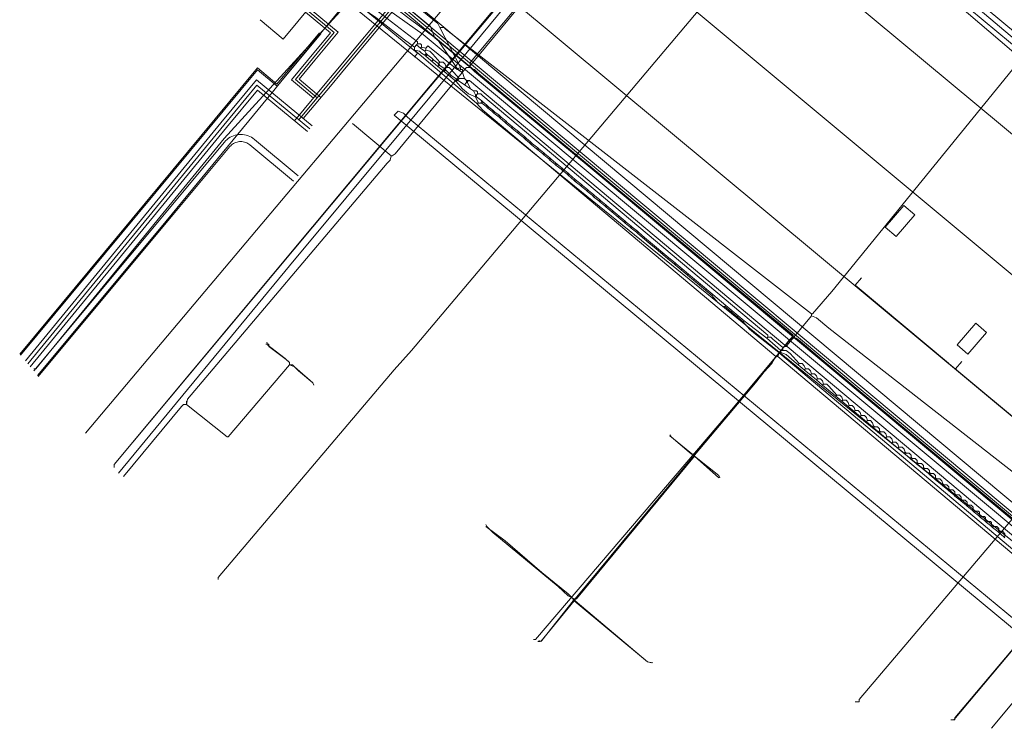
# Model space of a CAD drawing. Header units: metres. Extents: x 92810 to 93633, y 464687 to 465459.
# Tile 6 of 256: x 93093 to 93162, y 464689 to 464739. Entities that reach past the tile are written whole.
import ezdxf
from ezdxf.lldxf.tags import DXFTag

# ---------------------------------------------------------------- set-up
doc = ezdxf.new("R2010")
doc.units = ezdxf.units.M
for name, color, linetype, lineweight, transparency in [('B-OI-KL-DATA_BT NEDERLAND-G', 90, 'SI_B_DATA_BT_NEDERLAND', 18, 0.4), ('B-OI-KL-DATA_KPN-G', 90, 'SI_B_DATA_KPN', 18, 0.4), ('B-OI-KL-DATA_PRORAIL-G', 90, 'SI_B_DATA_PRORAIL', 18, 0.4), ('B-OI-KL-DATA_RELINED-G', 90, 'SI_B_DATA_RELINED', 18, 0.4), ('B-OI-KL-DATA_ZIGGO BV-G', 90, 'SI_B_DATA_ZIGGO', 18, 0.4), ('B-OI-KL-ET_LS_LIANDER-G', 190, 'SI_B_ET_LS_LIANDER', 18, 0.4), ('B-OI-KL-ET_LS_PRORAIL-G', 190, 'SI_B_ET_LS_PRORAIL', 18, 0.4), ('B-OI-KL-ET_MS_PRORAIL-G', 130, 'SI_B_ET_MS_PRORAIL', 18, 0.4), ('B-OI-KL-GAS_LD_LIANDER-G', 30, 'SI_B_GAS_LD_LIANDER', 18, 0.4), ('B-OI-KL-GAS_LD_PRORAIL-G', 30, 'SI_B_GAS_LD_PRORAIL', 18, 0.4), ('B-WE-KL-DATA-G', 90, 'KL-DATA-N', 18, 0.4), ('B-WE-KL-ET_LS-G', 190, 'KL-LS-N', 18, 0.4), ('B-WE-KL-WARMTENET-G', 80, 'KL-WARMTENET-N', 18, 0.4), ('B-WE-KL-WATER-G', 170, 'KL-WATER-N', 18, 0.4), ('B-WE-KL-WATER_MANTELBUIS-G', 170, 'CONTINUOUS', 18, 0.4), ('V-WE-KL-WARMTENET-G', 80, 'KL-WARMTENET-V', 18, 0.3)]:
    doc.layers.add(name, color=color, linetype=linetype, lineweight=lineweight, transparency=transparency)
doc.styles.get("Standard").update_dxf_attribs({"font": 'isocp.shx'})
tags = doc.linetypes.add('KL-DATA-N', pattern='A,4,-1,[101,NLCS.SHX,S=0.5,R=0,X=0,Y=0],-1,4,-1,["D",Standard,S=1,R=0,X=-0.25,Y=-0.5],-1.5', length=12.5).pattern_tags.tags
tags[18] = DXFTag(74, 10)
tags = doc.linetypes.add('KL-LS-N', pattern='A,4,-1,[103,NLCS.SHX,S=0.75,R=0,X=0,Y=0],-1,4,-1,["L",Standard,S=1,R=0,X=0,Y=-0.5],-2', length=13).pattern_tags.tags
tags[18] = DXFTag(74, 10)
tags = doc.linetypes.add('KL-WARMTENET-N', pattern='A,7,-1.5,["WN",Standard,S=1,R=0,X=-0.3,Y=-0.5],-3', length=11.5).pattern_tags.tags
tags[6] = DXFTag(74, 10)
tags = doc.linetypes.add('KL-WARMTENET-V', pattern='A,3.5,[24,NLCS.SHX,S=0.5,R=0,X=0,Y=0],3.5,-1.5,["WN",Standard,S=1,R=0,X=-0.3,Y=-0.5],-3', length=11.5).pattern_tags.tags
tags[14] = DXFTag(74, 10)
doc.linetypes.add('KL-WATER-N', pattern='A,7,-0.5,[168,NLCS.SHX,S=0.75,R=0,X=0.75,Y=0],-2', length=9.5)
doc.linetypes.add('SI_B_DATA_BT_NEDERLAND', pattern='A,5,-2,["BTN",Standard,S=1.5,R=0,X=-0.51,Y=-0.75],-7', length=14)
doc.linetypes.add('SI_B_DATA_KPN', pattern='A,5,-2,["KPN",Standard,S=1.5,R=0,X=-0.51,Y=-0.75],-8', length=15)
doc.linetypes.add('SI_B_DATA_PRORAIL', pattern='A,5,-2,["PRO-DATA",Standard,S=1.5,R=0,X=-0.51,Y=-0.75],-13', length=20)
doc.linetypes.add('SI_B_DATA_RELINED', pattern='A,5,-2,["REL-DATA",Standard,S=1.5,R=0,X=-0.51,Y=-0.75],-13', length=20)
doc.linetypes.add('SI_B_DATA_ZIGGO', pattern='A,5,-2,["ZIGGO",Standard,S=1.5,R=0,X=-0.51,Y=-0.75],-9', length=16)
doc.linetypes.add('SI_B_ET_LS_LIANDER', pattern='A,5,-2,["LI-LS",Standard,S=1.5,R=0,X=-0.51,Y=-0.75],-10', length=17)
doc.linetypes.add('SI_B_ET_LS_PRORAIL', pattern='A,5,-2,["PRO-LS",Standard,S=1.5,R=0,X=-0.51,Y=-0.75],-11', length=18)
doc.linetypes.add('SI_B_ET_MS_PRORAIL', pattern='A,5,-2,["PRO-MS",Standard,S=1.5,R=0,X=-0.51,Y=-0.75],-11', length=18)
doc.linetypes.add('SI_B_GAS_LD_LIANDER', pattern='A,5,-2,["LI-G-LD",Standard,S=1.5,R=0,X=-0.51,Y=-0.75],-11', length=18)
doc.linetypes.add('SI_B_GAS_LD_PRORAIL', pattern='A,5,-2,["PRO-G-LD",Standard,S=1.5,R=0,X=-0.51,Y=-0.75],-12', length=19)

msp = doc.modelspace()

# ---------------------------------------------------------------- linework, layer by layer
at = {"layer": 'B-OI-KL-DATA_BT NEDERLAND-G', "flags": 128}
msp.add_lwpolyline([(93099.891, 464707.363), (93111.9, 464721.9), (93119.8, 464731.4), (93123.8, 464736.2), (93135.7, 464750.6), (93162.9, 464783.2), (93177.7, 464800.9), (93181.161, 464805.066)], dxfattribs=at)
at = {"layer": 'B-OI-KL-DATA_KPN-G'}
for p, q in [((93124.321, 464734.893), (93124.321, 464734.75)), ((93124.964, 464733.893), (93124.964, 464733.75)), ((93125.036, 464733.893), (93125.036, 464733.75))]:
    msp.add_line(p, q, dxfattribs=at)
at = {"layer": 'B-OI-KL-DATA_KPN-G', "flags": 128}
for points in [[(93134.964, 464761.464), (93134.964, 464761.321), (93135.179, 464761.107), (93138.393, 464758.607), (93139.536, 464757.607), (93163.964, 464737.321)], [(93134.393, 464761.036), (93156.536, 464742.607), (93158.679, 464740.75), (93163.464, 464736.75)], [(93118.75, 464741.536), (93119.179, 464741.464), (93122.321, 464738.893), (93122.464, 464738.607)], [(93117.75, 464741.107), (93118.393, 464740.75), (93120.107, 464739.393), (93122.321, 464737.75), (93122.464, 464737.536), (93123.679, 464735.75)], [(93116.179, 464740.536), (93107.321, 464730.821), (93094.107, 464714.679), (93093.964, 464714.679)], [(93116.179, 464740.536), (93117.964, 464739.321), (93119.964, 464737.75), (93120.679, 464737.25)], [(93117.179, 464740.464), (93117.179, 464740.321), (93117.393, 464740.321), (93117.536, 464740.179), (93120.893, 464737.607), (93120.893, 464737.464)], [(93122.464, 464738.607), (93122.75, 464738.607), (93122.821, 464738.536), (93148.536, 464718.536)], [(93122.464, 464738.607), (93123.893, 464735.821)], [(93120.821, 464737.393), (93120.679, 464737.25)], [(93120.679, 464737.25), (93120.679, 464737.036)], [(93120.893, 464737.464), (93120.821, 464737.393)], [(93120.821, 464737.393), (93121.107, 464737.179)], [(93120.893, 464737.464), (93121.107, 464737.464), (93121.179, 464737.393), (93121.179, 464737.25)], [(93121.179, 464737.25), (93121.107, 464737.179)], [(93121.179, 464737.25), (93121.464, 464737.179)], [(93121.464, 464737.179), (93121.607, 464737.321), (93123.679, 464735.679)], [(93120.679, 464737.036), (93125.036, 464733.321)], [(93120.679, 464737.036), (93121.036, 464736.964), (93121.179, 464736.821), (93121.393, 464736.679)], [(93121.107, 464737.179), (93121.393, 464736.964)], [(93121.464, 464737.036), (93121.393, 464736.964)], [(93121.393, 464736.964), (93121.464, 464736.821)], [(93121.464, 464736.75), (93121.393, 464736.679)], [(93121.393, 464736.679), (93121.464, 464736.607)], [(93121.464, 464737.179), (93121.464, 464737.036)], [(93121.464, 464737.036), (93121.75, 464736.964), (93121.964, 464736.75), (93122.464, 464736.179)], [(93121.464, 464736.821), (93121.607, 464736.679)], [(93121.464, 464736.821), (93121.464, 464736.75)], [(93121.464, 464736.75), (93121.536, 464736.679)], [(93121.536, 464736.679), (93121.464, 464736.607)], [(93121.464, 464736.607), (93122.321, 464735.893)], [(93121.536, 464736.679), (93121.607, 464736.679)], [(93121.607, 464736.679), (93121.893, 464736.464)], [(93163.464, 464736.679), (93149.964, 464720.107), (93148.607, 464718.536), (93148.536, 464718.536)], [(93121.893, 464736.464), (93122.036, 464736.321)], [(93121.893, 464736.464), (93121.964, 464736.321)], [(93121.964, 464736.321), (93121.893, 464736.25)], [(93121.964, 464736.321), (93122.036, 464736.321)], [(93122.036, 464736.321), (93122.321, 464736.107)], [(93122.321, 464736.107), (93122.393, 464736.107)], [(93122.321, 464736.107), (93122.393, 464735.964)], [(93122.393, 464735.964), (93122.321, 464735.893)], [(93122.321, 464735.893), (93122.75, 464735.536)], [(93122.464, 464736.179), (93122.393, 464736.107)], [(93122.393, 464736.107), (93122.464, 464735.964)], [(93122.393, 464735.964), (93122.464, 464735.964)], [(93122.464, 464736.179), (93122.679, 464736.179), (93122.821, 464736.036), (93122.893, 464735.821)], [(93122.464, 464735.964), (93122.75, 464735.75)], [(93122.75, 464735.75), (93122.821, 464735.75)], [(93122.75, 464735.75), (93122.821, 464735.607)], [(93122.821, 464735.607), (93122.75, 464735.536)], [(93122.75, 464735.536), (93123.607, 464734.821)], [(93122.893, 464735.821), (93122.821, 464735.75)], [(93122.821, 464735.75), (93122.893, 464735.607)], [(93122.821, 464735.607), (93122.893, 464735.607)], [(93122.893, 464735.821), (93123.107, 464735.821), (93123.25, 464735.679), (93123.821, 464735.036)], [(93122.893, 464735.607), (93123.25, 464735.25)], [(93123.25, 464735.25), (93123.179, 464735.179)], [(93123.25, 464735.25), (93123.679, 464734.964)], [(93123.679, 464735.75), (93123.75, 464735.75)], [(93123.679, 464735.75), (93123.679, 464735.679)], [(93123.679, 464735.679), (93123.75, 464735.679)], [(93123.893, 464735.821), (93123.75, 464735.75)], [(93123.75, 464735.75), (93123.75, 464735.679)], [(93123.75, 464735.679), (93123.821, 464735.607)], [(93123.893, 464735.679), (93123.821, 464735.607)], [(93123.821, 464735.607), (93124.036, 464735.464)], [(93123.893, 464735.821), (93123.893, 464735.679)], [(93123.893, 464735.679), (93124.036, 464735.679), (93124.036, 464735.464)], [(93124.036, 464735.464), (93124.179, 464735.036)], [(93123.679, 464734.893), (93123.607, 464734.821)], [(93123.607, 464734.821), (93124.036, 464734.321), (93124.464, 464733.964), (93124.964, 464733.75)], [(93123.679, 464734.964), (93123.75, 464734.964)], [(93123.679, 464734.964), (93123.679, 464734.893)], [(93123.679, 464734.893), (93123.75, 464734.893)], [(93123.821, 464735.036), (93123.75, 464734.964)], [(93123.75, 464734.964), (93123.75, 464734.893)], [(93123.75, 464734.893), (93124.179, 464734.607)], [(93123.821, 464735.036), (93124.179, 464735.036)], [(93124.179, 464735.036), (93124.321, 464734.893)], [(93124.321, 464734.75), (93124.179, 464734.607)], [(93124.179, 464734.607), (93124.607, 464734.321)], [(93124.321, 464734.893), (93124.536, 464734.893)], [(93124.321, 464734.821), (93124.393, 464734.821)], [(93124.321, 464734.75), (93124.393, 464734.75)], [(93124.536, 464734.893), (93124.393, 464734.821)], [(93124.393, 464734.821), (93124.393, 464734.75)], [(93124.393, 464734.75), (93124.607, 464734.321)], [(93124.536, 464734.893), (93146.679, 464716.321)], [(93124.607, 464734.321), (93124.821, 464734.179)], [(93124.821, 464734.179), (93125.036, 464734.179), (93125.107, 464734.107), (93125.107, 464733.964)], [(93124.821, 464734.179), (93124.964, 464733.893)], [(93124.964, 464733.893), (93125.036, 464733.893)], [(93124.964, 464733.821), (93125.036, 464733.821)], [(93125.107, 464733.964), (93125.036, 464733.893)], [(93125.107, 464733.964), (93125.321, 464733.964), (93125.464, 464733.821), (93145.464, 464717.036), (93145.464, 464716.893)], [(93124.964, 464733.75), (93125.036, 464733.75)], [(93124.964, 464733.75), (93125.179, 464733.321)], [(93125.036, 464733.75), (93125.393, 464733.464)], [(93125.036, 464733.321), (93125.393, 464733.321)], [(93125.036, 464733.321), (93125.464, 464732.821), (93128.964, 464729.893), (93146.036, 464715.536)], [(93125.393, 464733.464), (93125.321, 464733.321)], [(93125.393, 464733.464), (93125.464, 464733.393)], [(93125.464, 464733.393), (93125.393, 464733.321)], [(93125.393, 464733.321), (93125.679, 464733.107)], [(93125.464, 464733.393), (93125.75, 464733.179)], [(93125.75, 464733.179), (93125.679, 464733.107)], [(93125.679, 464733.107), (93125.75, 464733.036)], [(93125.75, 464733.179), (93125.821, 464733.107)], [(93125.821, 464733.107), (93125.75, 464733.036)], [(93125.821, 464733.107), (93125.893, 464733.036)], [(93125.75, 464733.036), (93125.821, 464732.964)], [(93125.893, 464733.036), (93125.821, 464732.964)], [(93125.821, 464732.964), (93126.107, 464732.75)], [(93125.893, 464733.036), (93126.179, 464732.821)], [(93126.179, 464732.821), (93126.107, 464732.75)], [(93126.107, 464732.75), (93126.179, 464732.679)], [(93126.179, 464732.821), (93126.321, 464732.679)], [(93126.25, 464732.75), (93126.179, 464732.679)], [(93126.179, 464732.679), (93126.25, 464732.607)], [(93126.321, 464732.679), (93126.25, 464732.607)], [(93126.25, 464732.607), (93126.536, 464732.393)], [(93126.321, 464732.679), (93126.607, 464732.464)], [(93126.607, 464732.464), (93126.536, 464732.393)], [(93126.607, 464732.464), (93126.679, 464732.393)], [(93126.536, 464732.393), (93126.607, 464732.321)], [(93126.679, 464732.393), (93126.607, 464732.321)], [(93126.607, 464732.321), (93126.679, 464732.25)], [(93126.679, 464732.393), (93126.75, 464732.321)], [(93126.75, 464732.321), (93126.679, 464732.25)], [(93126.679, 464732.25), (93127.036, 464731.964)], [(93126.75, 464732.321), (93127.107, 464732.036)], [(93127.107, 464732.036), (93127.036, 464731.964)], [(93127.036, 464731.964), (93127.107, 464731.893)], [(93127.107, 464732.036), (93127.179, 464731.964)], [(93127.179, 464731.964), (93127.107, 464731.893)], [(93127.107, 464731.893), (93127.464, 464731.607)], [(93127.179, 464731.964), (93127.536, 464731.679)], [(93127.536, 464731.679), (93127.464, 464731.607)], [(93127.464, 464731.607), (93127.536, 464731.536)], [(93127.536, 464731.679), (93127.607, 464731.607)], [(93127.607, 464731.607), (93127.536, 464731.536)], [(93127.536, 464731.536), (93127.893, 464731.25)], [(93127.607, 464731.607), (93127.964, 464731.321)], [(93127.964, 464731.321), (93127.893, 464731.25)], [(93127.893, 464731.25), (93127.964, 464731.179)], [(93127.964, 464731.321), (93128.036, 464731.25)], [(93128.036, 464731.25), (93127.964, 464731.179)], [(93127.964, 464731.179), (93128.321, 464730.893)], [(93128.036, 464731.25), (93128.393, 464730.964)], [(93128.393, 464730.964), (93128.321, 464730.893)], [(93128.321, 464730.893), (93128.393, 464730.821)], [(93128.393, 464730.964), (93128.464, 464730.893)], [(93128.464, 464730.893), (93128.393, 464730.821)], [(93128.393, 464730.821), (93128.464, 464730.75)], [(93128.464, 464730.893), (93128.536, 464730.821)], [(93128.536, 464730.821), (93128.464, 464730.75)], [(93128.464, 464730.75), (93128.75, 464730.536)], [(93128.536, 464730.821), (93128.821, 464730.607)], [(93128.821, 464730.607), (93128.75, 464730.536)], [(93128.75, 464730.536), (93128.821, 464730.464)], [(93128.821, 464730.607), (93128.893, 464730.536)], [(93128.893, 464730.536), (93128.821, 464730.464)], [(93128.821, 464730.464), (93128.893, 464730.393)], [(93128.893, 464730.536), (93128.964, 464730.464)], [(93128.964, 464730.464), (93128.893, 464730.393)], [(93128.893, 464730.393), (93129.25, 464730.107)], [(93128.964, 464730.464), (93129.321, 464730.179)], [(93129.321, 464730.179), (93129.25, 464730.107)], [(93129.25, 464730.107), (93129.321, 464730.036)], [(93129.321, 464730.179), (93129.393, 464730.107)], [(93129.393, 464730.107), (93129.321, 464730.036)], [(93129.321, 464730.036), (93129.679, 464729.75)], [(93129.393, 464730.107), (93129.75, 464729.821)], [(93129.75, 464729.821), (93129.679, 464729.75)], [(93129.679, 464729.75), (93129.75, 464729.679)], [(93129.75, 464729.821), (93129.821, 464729.75)], [(93129.821, 464729.75), (93129.75, 464729.679)], [(93129.75, 464729.679), (93130.107, 464729.393)], [(93129.821, 464729.75), (93130.179, 464729.464)], [(93130.179, 464729.464), (93130.107, 464729.393)], [(93130.107, 464729.393), (93130.179, 464729.321)], [(93130.179, 464729.464), (93130.25, 464729.393)], [(93130.25, 464729.393), (93130.179, 464729.321)], [(93130.179, 464729.321), (93130.536, 464729.036)], [(93130.25, 464729.393), (93130.607, 464729.107)], [(93130.607, 464729.107), (93130.536, 464729.036)], [(93130.536, 464729.036), (93130.607, 464728.964)], [(93130.607, 464729.107), (93130.679, 464729.036)], [(93130.679, 464729.036), (93130.607, 464728.964)], [(93130.607, 464728.964), (93130.964, 464728.679)], [(93130.679, 464729.036), (93131.036, 464728.75)], [(93131.036, 464728.75), (93130.964, 464728.679)], [(93130.964, 464728.679), (93131.036, 464728.607)], [(93131.036, 464728.75), (93131.107, 464728.679)], [(93131.107, 464728.679), (93131.036, 464728.607)], [(93131.036, 464728.607), (93131.393, 464728.321)], [(93131.107, 464728.679), (93131.464, 464728.393)], [(93131.464, 464728.393), (93131.393, 464728.321)], [(93131.393, 464728.321), (93131.464, 464728.25)], [(93131.464, 464728.393), (93131.536, 464728.321)], [(93131.536, 464728.321), (93131.464, 464728.25)], [(93131.536, 464728.321), (93131.964, 464727.964)], [(93131.464, 464728.25), (93131.893, 464727.893)], [(93131.964, 464727.964), (93131.893, 464727.893)], [(93131.893, 464727.893), (93131.964, 464727.821)], [(93131.964, 464727.964), (93132.036, 464727.893)], [(93132.036, 464727.893), (93131.964, 464727.821)], [(93131.964, 464727.821), (93132.321, 464727.536)], [(93132.036, 464727.893), (93132.393, 464727.607)], [(93132.393, 464727.607), (93132.321, 464727.536)], [(93132.393, 464727.607), (93132.464, 464727.536)], [(93132.321, 464727.536), (93132.393, 464727.464)], [(93132.464, 464727.536), (93132.393, 464727.464)], [(93132.393, 464727.464), (93132.75, 464727.179)], [(93132.464, 464727.536), (93132.821, 464727.25)], [(93132.821, 464727.25), (93132.75, 464727.179)], [(93132.75, 464727.179), (93132.821, 464727.107)], [(93132.821, 464727.25), (93132.893, 464727.179)], [(93132.893, 464727.179), (93132.821, 464727.107)], [(93132.821, 464727.107), (93133.179, 464726.821)], [(93132.893, 464727.179), (93133.25, 464726.893)], [(93133.25, 464726.893), (93133.179, 464726.821)], [(93133.25, 464726.893), (93133.321, 464726.821)], [(93133.179, 464726.821), (93133.25, 464726.75)], [(93133.321, 464726.821), (93133.25, 464726.75)], [(93133.25, 464726.75), (93133.607, 464726.464)], [(93133.321, 464726.821), (93133.679, 464726.536)], [(93133.679, 464726.536), (93133.607, 464726.464)], [(93133.607, 464726.464), (93133.679, 464726.393)], [(93133.679, 464726.536), (93133.75, 464726.464)], [(93133.75, 464726.464), (93133.679, 464726.393)], [(93133.679, 464726.393), (93134.036, 464726.107)], [(93133.75, 464726.464), (93134.107, 464726.179)], [(93134.107, 464726.179), (93134.036, 464726.107)], [(93134.036, 464726.107), (93134.107, 464726.036)], [(93134.107, 464726.179), (93134.179, 464726.107)], [(93134.179, 464726.107), (93134.107, 464726.036)], [(93134.107, 464726.036), (93135.393, 464724.964)], [(93134.179, 464726.107), (93135.036, 464725.393)], [(93134.607, 464725.75), (93134.536, 464725.679)], [(93135.036, 464725.393), (93134.964, 464725.321)], [(93135.036, 464725.393), (93135.464, 464725.036)], [(93135.464, 464725.036), (93135.393, 464724.964)], [(93135.393, 464724.964), (93135.464, 464724.893)], [(93135.464, 464725.036), (93135.536, 464724.964)], [(93135.536, 464724.964), (93135.464, 464724.893)], [(93135.464, 464724.893), (93135.821, 464724.607)], [(93135.536, 464724.964), (93135.893, 464724.679)], [(93135.893, 464724.679), (93135.821, 464724.607)], [(93135.821, 464724.607), (93135.893, 464724.536)], [(93135.893, 464724.679), (93135.964, 464724.607)], [(93135.964, 464724.607), (93135.893, 464724.536)], [(93135.893, 464724.536), (93136.25, 464724.25)], [(93135.964, 464724.607), (93136.321, 464724.321)], [(93136.321, 464724.321), (93136.25, 464724.25)], [(93136.25, 464724.25), (93136.321, 464724.179)], [(93136.321, 464724.321), (93136.393, 464724.25)], [(93136.393, 464724.25), (93136.321, 464724.179)], [(93136.321, 464724.179), (93137.179, 464723.464)], [(93136.393, 464724.25), (93136.821, 464723.893)], [(93136.821, 464723.893), (93136.75, 464723.821)], [(93136.821, 464723.893), (93137.25, 464723.536)], [(93137.25, 464723.536), (93137.179, 464723.464)], [(93137.179, 464723.464), (93137.607, 464723.107)], [(93137.25, 464723.536), (93138.536, 464722.464)], [(93137.679, 464723.179), (93137.607, 464723.107)], [(93137.607, 464723.107), (93138.464, 464722.393)], [(93138.107, 464722.821), (93138.036, 464722.75)], [(93138.536, 464722.464), (93138.464, 464722.393)], [(93138.464, 464722.393), (93138.893, 464722.036)], [(93138.536, 464722.464), (93138.964, 464722.107)], [(93138.964, 464722.107), (93138.893, 464722.036)], [(93138.964, 464722.107), (93139.036, 464722.036)], [(93138.893, 464722.036), (93138.964, 464721.964)], [(93139.036, 464722.036), (93138.964, 464721.964)], [(93138.964, 464721.964), (93139.393, 464721.607)], [(93139.036, 464722.036), (93140.321, 464720.964)], [(93139.464, 464721.679), (93139.393, 464721.607)], [(93139.393, 464721.607), (93140.25, 464720.893)], [(93139.893, 464721.321), (93139.821, 464721.25)], [(93140.321, 464720.964), (93140.25, 464720.893)], [(93140.25, 464720.893), (93140.679, 464720.536)], [(93140.321, 464720.964), (93140.75, 464720.607)], [(93140.75, 464720.607), (93140.679, 464720.536)], [(93140.679, 464720.536), (93141.536, 464719.821)], [(93140.75, 464720.607), (93141.607, 464719.893)], [(93141.179, 464720.25), (93141.107, 464720.179)], [(93141.607, 464719.893), (93141.536, 464719.821)], [(93141.536, 464719.821), (93141.964, 464719.321), (93142.321, 464719.036), (93142.464, 464719.036)], [(93141.607, 464719.893), (93142.536, 464719.107)], [(93142.536, 464719.107), (93142.464, 464719.036)], [(93142.464, 464719.036), (93143.75, 464717.964)], [(93142.536, 464719.107), (93143.393, 464718.393)], [(93142.964, 464718.75), (93142.893, 464718.679)], [(93143.393, 464718.393), (93143.321, 464718.321)], [(93143.393, 464718.393), (93143.821, 464718.036)], [(93143.821, 464718.036), (93143.75, 464717.964)], [(93143.75, 464717.964), (93144.179, 464717.464), (93144.607, 464717.107), (93146.25, 464715.821)], [(93143.821, 464718.036), (93145.393, 464716.821)], [(93148.536, 464718.393), (93146.821, 464716.321)], [(93148.536, 464718.536), (93148.536, 464718.393)], [(93148.536, 464718.393), (93148.893, 464718.25), (93149.75, 464717.536), (93174.607, 464698.107), (93174.821, 464698.036), (93175.393, 464698.75)], [(93145.464, 464716.893), (93145.393, 464716.821)], [(93145.393, 464716.821), (93146.393, 464715.964)], [(93145.464, 464716.893), (93145.679, 464716.893), (93145.821, 464716.75), (93146.536, 464716.179)], [(93146.25, 464715.821), (93146.393, 464715.821)], [(93146.25, 464715.821), (93146.25, 464715.75)], [(93146.321, 464715.821), (93146.321, 464715.75)], [(93146.393, 464715.964), (93146.75, 464715.964)], [(93146.393, 464715.964), (93146.393, 464715.821)], [(93146.393, 464715.821), (93146.75, 464715.679), (93147.321, 464715.179), (93147.607, 464714.964)], [(93146.679, 464716.25), (93146.536, 464716.179)], [(93146.536, 464716.179), (93146.536, 464715.964)], [(93146.679, 464716.321), (93146.821, 464716.321)], [(93146.679, 464716.321), (93146.679, 464716.25)], [(93146.679, 464716.25), (93146.821, 464716.25)], [(93146.75, 464716.321), (93146.75, 464716.25)], [(93146.75, 464715.964), (93147.036, 464715.75), (93147.679, 464715.036)], [(93146.821, 464716.321), (93146.821, 464716.25)], [(93146.821, 464716.25), (93171.107, 464695.893), (93171.036, 464695.679)], [(93146.036, 464715.536), (93145.75, 464715.036), (93144.964, 464714.179), (93129.179, 464695.679), (93129.036, 464695.679)], [(93146.036, 464715.536), (93146.179, 464715.536)], [(93146.25, 464715.75), (93146.179, 464715.536)], [(93146.179, 464715.536), (93165.821, 464699.036), (93166.25, 464699.036)], [(93146.25, 464715.75), (93146.321, 464715.75)], [(93146.321, 464715.75), (93166.036, 464699.179), (93166.464, 464699.179)], [(93147.679, 464715.036), (93147.607, 464714.964)], [(93147.607, 464714.964), (93148.036, 464714.607)], [(93147.679, 464715.036), (93147.893, 464715.036), (93148.036, 464714.893), (93148.107, 464714.679)], [(93148.107, 464714.679), (93148.036, 464714.607)], [(93148.036, 464714.607), (93148.893, 464713.893)], [(93148.107, 464714.679), (93148.321, 464714.679), (93148.464, 464714.536), (93148.536, 464714.321)], [(93148.536, 464714.321), (93148.464, 464714.25)], [(93148.536, 464714.321), (93148.75, 464714.321), (93148.893, 464714.179), (93148.964, 464713.964)], [(93148.964, 464713.964), (93148.893, 464713.893)], [(93148.893, 464713.893), (93149.321, 464713.536)], [(93148.964, 464713.964), (93149.179, 464713.964), (93149.321, 464713.821), (93149.393, 464713.607)], [(93149.393, 464713.607), (93149.321, 464713.536)], [(93149.321, 464713.536), (93150.25, 464712.75)], [(93149.393, 464713.607), (93149.607, 464713.607), (93149.75, 464713.464), (93150.321, 464712.821)], [(93150.321, 464712.821), (93150.25, 464712.75)], [(93150.25, 464712.75), (93150.679, 464712.393)], [(93150.321, 464712.821), (93150.536, 464712.821), (93150.679, 464712.679), (93150.75, 464712.464)], [(93150.75, 464712.464), (93150.679, 464712.393)], [(93150.679, 464712.393), (93151.107, 464712.036)], [(93150.75, 464712.464), (93150.964, 464712.464), (93151.107, 464712.321), (93151.179, 464712.107)], [(93151.179, 464712.107), (93151.107, 464712.036)], [(93151.107, 464712.036), (93152.393, 464710.964)], [(93151.179, 464712.107), (93151.393, 464712.107), (93151.536, 464711.964), (93151.607, 464711.75)], [(93151.607, 464711.75), (93151.536, 464711.679)], [(93151.607, 464711.75), (93151.821, 464711.75), (93151.964, 464711.607), (93152.036, 464711.393)], [(93152.036, 464711.393), (93151.964, 464711.321)], [(93152.036, 464711.393), (93152.25, 464711.393), (93152.393, 464711.25), (93152.464, 464711.036)], [(93152.464, 464711.036), (93152.393, 464710.964)], [(93152.464, 464711.036), (93152.679, 464711.036), (93152.821, 464710.893), (93152.893, 464710.679)], [(93152.393, 464710.964), (93152.821, 464710.607)], [(93152.893, 464710.679), (93152.821, 464710.607)], [(93152.821, 464710.607), (93152.893, 464710.536)], [(93152.893, 464710.679), (93152.964, 464710.607)], [(93152.964, 464710.607), (93152.893, 464710.536)], [(93152.893, 464710.536), (93153.25, 464710.25)], [(93152.964, 464710.607), (93153.179, 464710.607), (93153.321, 464710.464), (93153.321, 464710.321)], [(93153.321, 464710.321), (93153.25, 464710.25)], [(93153.321, 464710.321), (93153.393, 464710.25)], [(93153.25, 464710.25), (93153.321, 464710.179)], [(93153.393, 464710.25), (93153.321, 464710.179)], [(93153.321, 464710.179), (93154.179, 464709.464)], [(93153.393, 464710.25), (93153.607, 464710.25), (93153.75, 464710.107), (93153.821, 464709.893)], [(93153.821, 464709.893), (93153.75, 464709.821)], [(93153.821, 464709.893), (93154.036, 464709.893), (93154.179, 464709.75), (93154.25, 464709.536)], [(93154.25, 464709.536), (93154.179, 464709.464)], [(93154.179, 464709.464), (93154.607, 464709.107)], [(93154.25, 464709.536), (93154.464, 464709.536), (93154.607, 464709.393), (93154.679, 464709.179)], [(93154.679, 464709.179), (93154.607, 464709.107)], [(93154.607, 464709.107), (93155.036, 464708.75)], [(93154.679, 464709.179), (93154.893, 464709.179), (93155.036, 464709.036), (93155.107, 464708.821)], [(93155.107, 464708.821), (93155.036, 464708.75)], [(93155.036, 464708.75), (93155.107, 464708.679)], [(93155.107, 464708.821), (93155.179, 464708.75)], [(93155.179, 464708.75), (93155.107, 464708.679)], [(93155.107, 464708.679), (93155.464, 464708.393)], [(93155.179, 464708.75), (93155.393, 464708.75), (93155.536, 464708.607), (93155.536, 464708.464)], [(93155.536, 464708.464), (93155.464, 464708.393)], [(93155.464, 464708.393), (93155.536, 464708.321)], [(93155.536, 464708.464), (93155.607, 464708.393)], [(93155.607, 464708.393), (93155.536, 464708.321)], [(93155.536, 464708.321), (93155.893, 464708.036)], [(93155.607, 464708.393), (93155.821, 464708.393), (93155.964, 464708.25), (93155.964, 464708.107)], [(93155.964, 464708.107), (93155.893, 464708.036)], [(93155.893, 464708.036), (93155.964, 464707.964)], [(93155.964, 464708.107), (93156.036, 464708.036)], [(93156.036, 464708.036), (93155.964, 464707.964)], [(93155.964, 464707.964), (93156.321, 464707.679)], [(93156.036, 464708.036), (93156.25, 464708.036), (93156.393, 464707.893), (93156.393, 464707.75)], [(93156.393, 464707.75), (93156.321, 464707.679)], [(93156.321, 464707.679), (93156.393, 464707.607)], [(93156.393, 464707.75), (93156.464, 464707.679)], [(93156.464, 464707.679), (93156.393, 464707.607)], [(93156.393, 464707.607), (93156.75, 464707.321)], [(93156.464, 464707.679), (93156.679, 464707.679), (93156.821, 464707.536), (93156.821, 464707.393)], [(93156.821, 464707.393), (93156.75, 464707.321)], [(93156.75, 464707.321), (93156.821, 464707.25)], [(93156.821, 464707.393), (93156.893, 464707.321)], [(93156.893, 464707.321), (93156.821, 464707.25)], [(93156.821, 464707.25), (93157.179, 464706.964)], [(93156.893, 464707.321), (93157.107, 464707.321), (93157.25, 464707.179), (93157.25, 464707.036)], [(93157.25, 464707.036), (93157.179, 464706.964)], [(93157.179, 464706.964), (93157.25, 464706.893)], [(93157.25, 464707.036), (93157.321, 464706.964)], [(93157.321, 464706.964), (93157.25, 464706.893)], [(93157.25, 464706.893), (93157.679, 464706.536)], [(93157.321, 464706.964), (93157.536, 464706.964), (93157.679, 464706.821), (93157.75, 464706.607)], [(93157.75, 464706.607), (93157.679, 464706.536)], [(93157.679, 464706.536), (93157.75, 464706.464)], [(93157.75, 464706.607), (93157.821, 464706.536)], [(93157.821, 464706.536), (93157.75, 464706.464)], [(93157.75, 464706.464), (93158.107, 464706.179)], [(93157.821, 464706.536), (93158.036, 464706.536), (93158.179, 464706.393), (93158.179, 464706.25)], [(93158.179, 464706.25), (93158.107, 464706.179)], [(93158.107, 464706.179), (93158.179, 464706.107)], [(93158.179, 464706.25), (93158.25, 464706.179)], [(93158.25, 464706.179), (93158.179, 464706.107)], [(93158.25, 464706.179), (93158.464, 464706.179), (93158.607, 464706.036), (93158.607, 464705.893)], [(93158.179, 464706.107), (93158.536, 464705.821)], [(93158.607, 464705.893), (93158.536, 464705.821)], [(93158.536, 464705.821), (93158.607, 464705.75)], [(93158.607, 464705.893), (93158.679, 464705.821)], [(93158.679, 464705.821), (93158.607, 464705.75)], [(93158.607, 464705.75), (93158.964, 464705.464)], [(93158.679, 464705.821), (93158.893, 464705.821), (93159.036, 464705.679), (93159.036, 464705.536)], [(93159.036, 464705.536), (93158.964, 464705.464)], [(93158.964, 464705.464), (93159.036, 464705.393)], [(93159.036, 464705.536), (93159.107, 464705.464)], [(93159.107, 464705.464), (93159.036, 464705.393)], [(93159.107, 464705.464), (93159.321, 464705.464), (93159.464, 464705.321), (93159.464, 464705.179)], [(93159.036, 464705.393), (93159.393, 464705.107)], [(93159.464, 464705.179), (93159.393, 464705.107)], [(93159.393, 464705.107), (93159.464, 464705.036)], [(93159.464, 464705.179), (93159.536, 464705.107)], [(93159.536, 464705.107), (93159.464, 464705.036)], [(93159.464, 464705.036), (93159.821, 464704.75)], [(93159.536, 464705.107), (93159.75, 464705.107), (93159.893, 464704.964), (93159.893, 464704.821)], [(93159.893, 464704.821), (93159.821, 464704.75)], [(93159.893, 464704.821), (93159.964, 464704.75)], [(93159.821, 464704.75), (93159.893, 464704.679)], [(93159.964, 464704.75), (93159.893, 464704.679)], [(93159.893, 464704.679), (93159.964, 464704.607)], [(93159.964, 464704.75), (93160.036, 464704.679)], [(93160.036, 464704.679), (93159.964, 464704.607)], [(93159.964, 464704.607), (93160.25, 464704.393)], [(93160.036, 464704.679), (93160.25, 464704.679), (93160.321, 464704.607), (93160.321, 464704.464)], [(93160.321, 464704.464), (93160.25, 464704.393)], [(93160.25, 464704.393), (93160.321, 464704.321)], [(93160.321, 464704.464), (93160.393, 464704.393)], [(93160.393, 464704.393), (93160.321, 464704.321)], [(93160.321, 464704.321), (93160.393, 464704.25)], [(93160.393, 464704.393), (93160.464, 464704.321)], [(93160.464, 464704.321), (93160.393, 464704.25)], [(93160.393, 464704.25), (93160.679, 464704.036)], [(93160.464, 464704.321), (93160.679, 464704.321), (93160.75, 464704.25), (93160.75, 464704.107)], [(93160.75, 464704.107), (93160.679, 464704.036)], [(93160.75, 464704.107), (93160.821, 464704.036)], [(93160.679, 464704.036), (93160.75, 464703.964)], [(93160.821, 464704.036), (93160.75, 464703.964)], [(93160.75, 464703.964), (93160.821, 464703.893)], [(93160.821, 464704.036), (93160.893, 464703.964)], [(93160.893, 464703.964), (93160.821, 464703.893)], [(93160.821, 464703.893), (93161.107, 464703.679)], [(93160.893, 464703.964), (93161.107, 464703.964), (93161.179, 464703.893), (93161.179, 464703.75)], [(93161.179, 464703.75), (93161.107, 464703.679)], [(93161.107, 464703.679), (93161.179, 464703.607)], [(93161.179, 464703.75), (93161.321, 464703.607)], [(93161.25, 464703.679), (93161.179, 464703.607)], [(93161.179, 464703.607), (93161.25, 464703.536)], [(93161.321, 464703.607), (93161.25, 464703.536)], [(93161.25, 464703.536), (93161.607, 464703.25)], [(93161.321, 464703.607), (93161.536, 464703.607), (93161.679, 464703.464), (93161.679, 464703.321)], [(93161.679, 464703.321), (93161.607, 464703.25)], [(93161.607, 464703.25), (93161.679, 464703.179)], [(93161.679, 464703.321), (93161.75, 464703.25)], [(93161.75, 464703.25), (93161.679, 464703.179)], [(93161.679, 464703.179), (93162.036, 464702.893)], [(93161.75, 464703.25), (93161.964, 464703.25), (93162.107, 464703.107), (93162.107, 464702.964)], [(93162.107, 464702.964), (93162.036, 464702.893)], [(93162.036, 464702.893), (93162.107, 464702.821)]]:
    msp.add_lwpolyline(points, dxfattribs=at)
at = {"layer": 'B-OI-KL-DATA_PRORAIL-G', "flags": 128}
for points in [[(93408.821, 465077.179), (93408.679, 465076.821), (93408.393, 465076.536), (93400.821, 465067.179), (93399.321, 465064.893), (93398.321, 465062.964), (93397.964, 465062.464), (93383.107, 465043.536), (93382.536, 465042.893), (93361.464, 465018.964), (93357.321, 465014.107), (93355.179, 465011.75), (93334.607, 464988.393), (93331.25, 464984.679), (93321.964, 464974.25), (93315.321, 464966.107), (93306.821, 464955.607), (93301.536, 464948.821), (93301.25, 464948.536), (93292.036, 464944.179), (93290.393, 464943.321), (93285.321, 464937.179), (93283.036, 464933.75), (93281.036, 464929.607), (93280.107, 464927.893), (93271.25, 464913.75), (93270.679, 464912.964), (93269.393, 464911.179), (93268.821, 464910.536), (93242.107, 464878.679), (93223.036, 464855.679), (93219.393, 464851.393), (93185.607, 464810.964), (93130.964, 464745.393), (93121.179, 464733.75), (93099.607, 464707.964), (93099.607, 464707.75)], [(93226.464, 464780.821), (93226.393, 464780.536), (93226.179, 464780.321), (93219.25, 464772.25), (93214.036, 464765.821), (93212.607, 464764.179), (93201.464, 464750.821), (93196.25, 464744.321), (93192.607, 464739.964), (93179.321, 464723.75), (93178.607, 464722.964), (93176.536, 464720.393), (93175.25, 464718.964), (93170.036, 464712.964), (93166.964, 464709.321), (93165.393, 464707.321), (93164.964, 464706.893), (93151.893, 464691.464), (93151.893, 464691.321), (93151.607, 464691.321)], [(93167.893, 464772.25), (93167.679, 464772.25), (93157.464, 464759.75), (93156.393, 464758.536), (93120.464, 464715.964), (93119.25, 464714.607), (93106.893, 464700.036), (93106.893, 464699.893)]]:
    msp.add_lwpolyline(points, dxfattribs=at)
at = {"layer": 'B-OI-KL-DATA_RELINED-G', "flags": 128}
msp.add_lwpolyline([(93097.579, 464710.151), (93317.54, 464971.19), (93406.446, 465072.669), (93408.813, 465078.642), (93482.973, 465165.537)], dxfattribs=at)
at = {"layer": 'B-OI-KL-DATA_ZIGGO BV-G', "flags": 128}
for points in [[(93105.605, 464752.518), (93113.918, 464745.747), (93119.328, 464741.521), (93172.247, 464697.282), (93175.398, 464693.921), (93177.701, 464691.84)], [(93114.558, 464741.537), (93111.467, 464737.803)], [(93115.922, 464740.433), (93111.477, 464735.029)], [(93115.922, 464740.433), (93147.521, 464714.844)], [(93111.467, 464737.803), (93109.834, 464739.158)], [(93111.477, 464735.029), (93110.796, 464734.2)], [(93110.796, 464734.2), (93102.904, 464724.605), (93094.223, 464714.197)], [(93147.521, 464714.844), (93168.314, 464698.006), (93161.167, 464689.453)]]:
    msp.add_lwpolyline(points, dxfattribs=at)
at = {"layer": 'B-OI-KL-ET_LS_LIANDER-G'}
for p, q in [((93132.107, 464756.536), (93183.25, 464713.964)), ((93126.75, 464751.179), (93178.393, 464708.107)), ((93122.036, 464745.107), (93173.679, 464702.107)), ((93111.464, 464744.607), (93120.893, 464736.821)), ((93120.893, 464736.821), (93120.679, 464736.536)), ((93119.25, 464732.464), (93119.536, 464732.75)), ((93166.179, 464693.536), (93119.25, 464732.464)), ((93119.536, 464732.75), (93119.893, 464732.607)), ((93119.893, 464732.607), (93120.179, 464732.321)), ((93120.179, 464732.321), (93167.321, 464693.321))]:
    msp.add_line(p, q, dxfattribs=at)
at = {"layer": 'B-OI-KL-ET_LS_PRORAIL-G', "flags": 128}
for points in [[(93124.536, 464735.821), (93124.607, 464736.179), (93171.036, 464791.536), (93183.464, 464806.893), (93198.536, 464824.679), (93224.893, 464856.393), (93245.607, 464881.464), (93245.75, 464881.821), (93255.107, 464893.179), (93256.893, 464895.179), (93262.821, 464890.25), (93262.893, 464890.25), (93264.393, 464891.964), (93264.464, 464892.25)], [(93124.536, 464735.821), (93124.321, 464735.821), (93124.25, 464735.75), (93119.321, 464729.75), (93119.107, 464729.607), (93119.036, 464729.607)], [(93124.536, 464735.821), (93124.893, 464735.679), (93125.179, 464735.393), (93147.25, 464717.036), (93147.25, 464716.821)], [(93116.321, 464731.893), (93119.036, 464729.607)], [(93119.036, 464729.607), (93118.964, 464729.321), (93118.75, 464729.107), (93104.75, 464712.536), (93104.679, 464712.179)], [(93111.893, 464714.964), (93111.893, 464715.107), (93111.607, 464715.393), (93110.393, 464716.321), (93110.321, 464716.536)], [(93147.464, 464716.821), (93147.107, 464716.821), (93146.964, 464716.679), (93144.607, 464713.679), (93141.821, 464710.393), (93140.321, 464708.607)], [(93147.464, 464716.821), (93147.75, 464716.607), (93155.964, 464709.679), (93167.107, 464700.464), (93167.107, 464700.25), (93166.964, 464700.107), (93158.607, 464690.179), (93158.607, 464690.036), (93158.321, 464690.036)], [(93111.893, 464714.964), (93107.607, 464709.893), (93107.536, 464709.893), (93104.679, 464712.179)], [(93111.893, 464714.964), (93112.107, 464714.964), (93112.25, 464714.821), (93113.536, 464713.679), (93113.607, 464713.536)], [(93104.679, 464712.179), (93104.464, 464712.179), (93104.321, 464712.036), (93100.25, 464707.107)], [(93138.607, 464709.964), (93140.25, 464708.607)], [(93140.25, 464708.536), (93131.964, 464698.536), (93131.964, 464698.393)], [(93140.25, 464708.607), (93140.321, 464708.607)], [(93140.25, 464708.607), (93140.25, 464708.536)], [(93140.25, 464708.536), (93140.321, 464708.536)], [(93140.321, 464708.607), (93140.321, 464708.536)], [(93140.321, 464708.536), (93142.036, 464707.179), (93142.107, 464707.036)], [(93125.679, 464703.607), (93127.036, 464702.607), (93129.607, 464700.393), (93131.464, 464698.893), (93131.821, 464698.536), (93131.821, 464698.393)], [(93131.821, 464698.393), (93129.607, 464695.607), (93129.464, 464695.536), (93129.321, 464695.536)], [(93131.821, 464698.393), (93131.964, 464698.393)], [(93131.964, 464698.393), (93137.036, 464694.107), (93137.393, 464694.036)]]:
    msp.add_lwpolyline(points, dxfattribs=at)
at = {"layer": 'B-OI-KL-ET_MS_PRORAIL-G', "flags": 128}
msp.add_lwpolyline([(93245.107, 464882.393), (93245.179, 464882.25), (93245.107, 464882.179), (93192.679, 464819.464), (93183.464, 464808.25), (93178.393, 464802.25), (93138.536, 464754.607), (93099.607, 464707.964), (93099.607, 464707.75)], dxfattribs=at)
at = {"layer": 'B-OI-KL-GAS_LD_LIANDER-G', "flags": 128}
for points in [[(93138.75, 464757.464), (93138.75, 464757.321), (93173.679, 464727.536), (93192.75, 464711.536)], [(93159.321, 464740.75), (93171.821, 464730.179), (93173.75, 464728.464), (93179.393, 464723.679)]]:
    msp.add_lwpolyline(points, dxfattribs=at)
at = {"layer": 'B-OI-KL-GAS_LD_PRORAIL-G', "flags": 128}
for points in [[(93147.179, 464716.893), (93147.179, 464717.036), (93124.893, 464735.536), (93124.536, 464735.893), (93145.107, 464760.75), (93171.393, 464791.964), (93183.464, 464806.893), (93198.964, 464825.179), (93245.679, 464881.536), (93245.75, 464881.821), (93256.821, 464895.179), (93256.893, 464895.179), (93262.679, 464890.321), (93262.893, 464890.25), (93264.464, 464892.321), (93260.25, 464895.679), (93260.25, 464895.821), (93260.036, 464895.821)], [(93147.179, 464716.893), (93140.321, 464708.679)], [(93147.179, 464716.893), (93147.464, 464716.821), (93147.893, 464716.464), (93167.107, 464700.464), (93167.107, 464700.25), (93166.964, 464700.107), (93158.536, 464690.036), (93158.393, 464690.036)], [(93111.893, 464714.964), (93111.893, 464715.107), (93111.679, 464715.321), (93110.464, 464716.25), (93110.464, 464716.393), (93110.25, 464716.393)], [(93111.893, 464714.964), (93107.607, 464709.893)], [(93111.893, 464714.964), (93112.25, 464714.821), (93112.536, 464714.536), (93113.536, 464713.679)], [(93107.536, 464709.893), (93104.679, 464712.179), (93104.679, 464712.393)], [(93107.536, 464709.893), (93107.607, 464709.893)], [(93140.321, 464708.679), (93140.107, 464708.679), (93139.964, 464708.821), (93138.679, 464709.893), (93138.607, 464710.036)], [(93140.321, 464708.536), (93132.036, 464698.536), (93131.893, 464698.536)], [(93140.321, 464708.679), (93140.321, 464708.536)], [(93140.321, 464708.536), (93142.036, 464707.036)], [(93131.893, 464698.536), (93131.464, 464698.75), (93130.75, 464699.393), (93126.179, 464703.179), (93125.75, 464703.607), (93125.679, 464703.75)], [(93131.893, 464698.393), (93129.536, 464695.536), (93129.393, 464695.607)], [(93131.893, 464698.536), (93131.893, 464698.393)], [(93131.893, 464698.393), (93137.036, 464694.107), (93137.321, 464694.036)]]:
    msp.add_lwpolyline(points, dxfattribs=at)
at = {"layer": 'B-WE-KL-DATA-G'}
for points in [[(93115.1, 464744.2), (93117.2, 464742.5), (93121.8, 464738.7), (93122.1, 464737.9), (93177.55, 464691.642)], [(93112.561, 464732.149), (93119.444, 464740.4)], [(93115.042, 464738.269), (93112.613, 464740.281)], [(93119.444, 464740.4), (93172.425, 464696.178)], [(93112.315, 464734.969), (93115.042, 464738.269)], [(93107.293, 464731.776), (93109.614, 464734.583)], [(93109.614, 464734.583), (93113.324, 464731.519)], [(93113.846, 464733.689), (93112.315, 464734.969)], [(93093.538, 464715.021), (93107.293, 464731.776)]]:
    msp.add_lwpolyline(points, dxfattribs=at)
at = {"layer": 'B-WE-KL-ET_LS-G'}
for points in [[(93112.504, 464728.22), (93109.445, 464730.77), (93109.341, 464730.849), (93109.23, 464730.919), (93109.114, 464730.979), (93108.993, 464731.029), (93108.868, 464731.068), (93108.741, 464731.096), (93108.611, 464731.113), (93108.48, 464731.118), (93108.349, 464731.112), (93108.22, 464731.094), (93108.092, 464731.066), (93107.968, 464731.026), (93107.847, 464730.976), (93107.731, 464730.915), (93107.621, 464730.844), (93107.517, 464730.764), (93107.421, 464730.676), (93107.333, 464730.579), (93093.948, 464714.528)], [(93112.183, 464727.836), (93109.125, 464730.386), (93109.056, 464730.439), (93108.982, 464730.486), (93108.905, 464730.526), (93108.824, 464730.559), (93108.741, 464730.585), (93108.655, 464730.603), (93108.569, 464730.615), (93108.482, 464730.618), (93108.395, 464730.614), (93108.308, 464730.602), (93108.223, 464730.583), (93108.14, 464730.557), (93108.06, 464730.523), (93107.982, 464730.483), (93107.909, 464730.436), (93107.84, 464730.383), (93107.776, 464730.323), (93107.717, 464730.259), (93094.272, 464714.137)], [(93155.029, 464726.133), (93155.785, 464725.478), (93154.475, 464723.967), (93153.719, 464724.622), (93155.029, 464726.133)], [(93152.052, 464721.067), (93151.604, 464720.53)], [(93151.604, 464720.53), (93151.877, 464720.302)], [(93151.877, 464720.302), (93158.147, 464715.078)], [(93160.062, 464717.875), (93160.818, 464717.22), (93159.508, 464715.709), (93158.752, 464716.364), (93160.062, 464717.875)], [(93159.08, 464715.197), (93158.64, 464714.668)], [(93158.205, 464715.03), (93159.016, 464714.354)], [(93159.016, 464714.354), (93172.697, 464702.955)]]:
    msp.add_lwpolyline(points, dxfattribs=at)
at = {"layer": 'B-WE-KL-WARMTENET-G'}
for points in [[(93114.775, 464738.244), (93112.492, 464740.135)], [(93115.31, 464738.294), (93112.734, 464740.427)], [(93115.03, 464735.406), (93119.419, 464740.667)], [(93115.545, 464735.43), (93119.468, 464740.133)], [(93119.419, 464740.667), (93172.546, 464696.324)], [(93119.468, 464740.133), (93172.304, 464696.032)], [(93113.165, 464736.296), (93114.775, 464738.244)], [(93113.691, 464736.336), (93115.31, 464738.294)], [(93112.048, 464734.944), (93113.165, 464736.296)], [(93112.582, 464734.993), (93113.691, 464736.336)], [(93114.407, 464734.659), (93115.03, 464735.406)], [(93114.774, 464734.505), (93115.545, 464735.43)], [(93107.095, 464731.94), (93109.579, 464734.946)], [(93109.579, 464734.946), (93113.488, 464731.718)], [(93113.578, 464733.665), (93112.048, 464734.944)], [(93112.25, 464732.073), (93114.407, 464734.659)], [(93114.113, 464733.713), (93112.582, 464734.993)], [(93112.872, 464732.225), (93114.774, 464734.505)], [(93107.492, 464731.612), (93109.648, 464734.221)], [(93109.648, 464734.221), (93113.16, 464731.321)], [(93093.371, 464715.223), (93107.093, 464731.938)], [(93093.706, 464714.819), (93107.493, 464731.614)]]:
    msp.add_lwpolyline(points, dxfattribs=at)
at = {"layer": 'B-WE-KL-WATER-G'}
msp.add_lwpolyline([(93172.039, 464695.804), (93171.761, 464696.037), (93171.43, 464696.313), (93121.423, 464738.017), (93121.295, 464738.124), (93118.884, 464739.823), (93118.81, 464739.884), (93117.475, 464740.981)], dxfattribs=at)
at = {"layer": 'B-WE-KL-WATER_MANTELBUIS-G'}
msp.add_lwpolyline([(93172.039, 464695.804), (93171.761, 464696.037), (93171.43, 464696.313), (93121.423, 464738.017), (93121.295, 464738.124), (93118.884, 464739.823), (93118.81, 464739.884), (93117.475, 464740.981)], dxfattribs=at)
at = {"layer": 'V-WE-KL-WARMTENET-G'}
for points in [[(93111.023, 464734.641), (93114.019, 464738.246)], [(93111.036, 464734.5), (93114.096, 464738.182)], [(93109.651, 464735.781), (93092.967, 464715.71)], [(93109.664, 464735.64), (93093.032, 464715.632)], [(93109.651, 464735.781), (93111.023, 464734.641)], [(93109.664, 464735.64), (93111.036, 464734.5)]]:
    msp.add_lwpolyline(points, dxfattribs=at)

doc.saveas('drawing.dxf')
